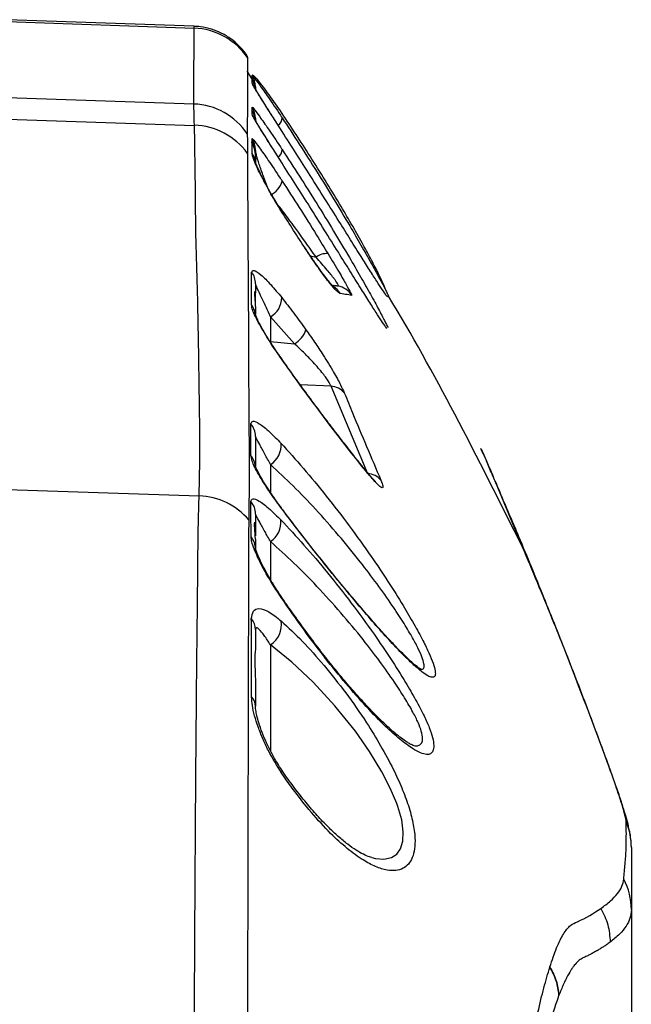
# Model space of a CAD drawing. Extents: x 0 to 8410, y 0 to 5940.
# Tile 210 of 212: x 7270 to 7361, y 4777 to 4923. Entities that reach past the tile are written whole.
import ezdxf

# ---------------------------------------------------------------- set-up
doc = ezdxf.new("R2010")
doc.units = 0
doc.header["$LTSCALE"] = 10
doc.layers.get('0').update_dxf_attribs({"linetype": 'CONTINUOUS'})

msp = doc.modelspace()

# ---------------------------------------------------------------- linework, layer by layer
at = {"color": 7, "linetype": 'CONTINUOUS'}
for p, q in [((7295.62, 4922.38), (7267.78, 4923.35)), ((7303.55, 4917.92), (7303.57, 4917.7)), ((7303.57, 4917.7), (7303.56, 4915.68)), ((7304.24, 4914.61), (7303.55, 4915.67)), ((7304.27, 4914.82), (7304.27, 4914.38)), ((7304.78, 4913.35), (7304.78, 4913.1)), ((7304.78, 4908.66), (7304.78, 4908.41)), ((7308.74, 4906.69), (7307.34, 4908.87)), ((7304.78, 4903.06), (7304.78, 4903.74)), ((7308.74, 4901.95), (7307.34, 4904.15)), ((7304.78, 4902.66), (7304.78, 4901.79)), ((7304.78, 4884.01), (7304.78, 4882.67)), ((7304.78, 4880.68), (7304.78, 4882.67)), ((7324.26, 4882.27), (7324.24, 4882.31)), ((7304.78, 4880.44), (7304.78, 4879.44)), ((7324.16, 4877.6), (7324.13, 4877.63)), ((7308.68, 4872.81), (7307.91, 4873.92)), ((7304.78, 4861.29), (7304.78, 4859.65)), ((7304.78, 4858.19), (7304.78, 4856.86)), ((7344.57, 4844.75), (7340.89, 4853.62)), ((7304.78, 4849.69), (7304.78, 4848.4)), ((7308.62, 4850.63), (7308.63, 4850.63)), ((7304.78, 4848.4), (7304.78, 4846.44)), ((7304.78, 4845.96), (7304.78, 4844.48)), ((7304.78, 4832.48), (7304.78, 4829.46)), ((7304.78, 4824.55), (7304.78, 4821.04)), ((7360.78, 4790.69), (7360.78, 4756.35))]:
    msp.add_line(p, q, dxfattribs=at)
at = {"color": 8, "linetype": 'CONTINUOUS'}
for p, q in [((7267.78, 4923.06), (7295.63, 4922.09)), ((7304.86, 4912.86), (7304.78, 4913.35)), ((7267.78, 4911.76), (7295.58, 4910.79)), ((7267.78, 4908.55), (7295.67, 4907.61)), ((7304.86, 4908.16), (7304.78, 4908.66)), ((7304.27, 4905.14), (7304.28, 4905.65)), ((7308.72, 4894.67), (7308.77, 4894.65)), ((7312.17, 4889.28), (7312.16, 4889.35)), ((7312.96, 4888.14), (7313.8, 4887.97)), ((7307, 4879.09), (7307, 4875.4)), ((7310.59, 4875.05), (7307, 4879.09)), ((7307, 4875.4), (7310.59, 4875.05)), ((7308.63, 4872.82), (7308.68, 4872.81)), ((7316.03, 4868.72), (7311.44, 4868.95)), ((7321.49, 4855.7), (7316.03, 4868.72)), ((7307, 4857.05), (7307, 4852.93)), ((7267.78, 4853.34), (7296.37, 4852.38)), ((7308.55, 4850.66), (7308.62, 4850.63)), ((7307, 4845.58), (7307, 4839.94)), ((7307, 4830.2), (7307, 4814.36)), ((7357.02, 4813.23), (7357.2, 4812.79))]:
    msp.add_line(p, q, dxfattribs=at)
at = {"color": 8, "linetype": 'CONTINUOUS', "flags": 128}
for points in [[(7295.58, 4910.79), (7295.6, 4915.7), (7295.61, 4918.9), (7295.63, 4922.09)], [(7303.56, 4915.68), (7303.56, 4914.49), (7303.56, 4911.28), (7303.55, 4906.35)], [(7304.27, 4913.92), (7304.27, 4914.24), (7304.27, 4914.63)], [(7304.27, 4909.22), (7304.27, 4909.54), (7304.27, 4910.32)], [(7321.19, 4856.14), (7321.08, 4856.32), (7321.04, 4856.37)], [(7340.89, 4853.62), (7341.14, 4853.09), (7341.17, 4853.02)], [(7308.6, 4837.24), (7308.69, 4837.26), (7308.7, 4837.25)], [(7322.12, 4798.52), (7322.65, 4798.36), (7323.91, 4798.26), (7325.03, 4798.49), (7325.81, 4799), (7326.4, 4799.81), (7326.74, 4800.92), (7326.8, 4802.35), (7326.56, 4804.1), (7325.99, 4806.12), (7325.84, 4806.53), (7324.86, 4808.85), (7323.61, 4811.28), (7321.76, 4814.31), (7319.65, 4817.32), (7316.61, 4821.11), (7313.35, 4824.65), (7310.19, 4827.63), (7307, 4830.2), (7307, 4830.2)]]:
    msp.add_lwpolyline(points, dxfattribs=at)
at = {"color": 8, "linetype": 'CONTINUOUS'}
for centre, radius, start, end in [((7295.28, 4912.1), 10, 34.0535, 88.0196), ((7301.78, 4913.35), 2.99, 0.0084, 33.864), ((7301.78, 4912.25), 3, 22.3042, 33.8375), ((7295.23, 4900.79), 10, 33.7587, 88.0061), ((7301.78, 4908.66), 2.99, 0.0056, 33.7535), ((7307.32, 4908.76), 1.41, 306.3953, 359.1275), ((7295.41, 4897.56), 10.06, 35.6866, 88.5126), ((7301.78, 4903.99), 2.99, 359.9971, 33.6301), ((7307.32, 4904.04), 1.42, 306.2064, 358.8516), ((7301.87, 4901.79), 2.9, 8.9834, 34.5563), ((7305.71, 4900.09), 3.13, 294.2715, 345.6154), ((7315.38, 4885.84), 2.66, 85.8184, 126.6482), ((7301.93, 4884.01), 2.85, 0.0919, 37.1021), ((7314.83, 4881.06), 2.97, 30.3842, 57.7271), ((7316.53, 4880.73), 3, 30.8844, 79.9828), ((7305.43, 4881.94), 3.25, 298.8717, 359.9153), ((7301.93, 4879.09), 2.85, 0.0997, 38.0752), ((7308.73, 4878.3), 3.74, 299.7302, 341.9808), ((7315.96, 4866.1), 2.62, 38.8927, 88.6129), ((7301.93, 4861.28), 2.84, 0.1273, 40.5453), ((7305.24, 4859.9), 3.35, 301.7515, 5.8299), ((7301.93, 4856.54), 2.84, 0.1335, 40.8313), ((7321.45, 4853.1), 2.6, 39.156, 89.0024), ((7296.04, 4842.23), 10.16, 40.408, 88.0899), ((7301.94, 4849.68), 2.84, 0.1347, 40.9418), ((7305.19, 4848.44), 3.38, 302.3531, 6.4594), ((7302.02, 4844.47), 2.76, 0.194, 40.6059), ((7302.41, 4832.46), 2.37, 0.5581, 42.49), ((7305.07, 4833.21), 3.58, 302.6076, 8.721), ((7302.75, 4821), 2.03, 1.0328, 44.9962), ((7308.34, 4811.33), 0.403, 323.0521, 27.4338), ((7350.81, 4800), 9.97, 0.0013, 22.3684), ((7350.82, 4790.69), 9.96, 0.0021, 27.5284)]:
    msp.add_arc(centre, radius, start, end, dxfattribs=at)
for points, knots in [([(7295.63, 4922.09), (7295.62, 4922.23), (7295.62, 4922.41), (7295.62, 4922.36), (7295.62, 4922.35)], [0, 0, 0, 0, 0.797682, 1, 1, 1, 1]), ([(7307.34, 4908.87), (7307.16, 4909.17), (7306.64, 4909.98), (7305.94, 4911.09), (7305.08, 4912.47), (7304.42, 4913.57), (7304.31, 4913.82), (7304.27, 4913.92)], [0, 0, 0, 0, 0.107715, 0.297939, 0.488047, 0.787699, 1, 1, 1, 1]), ([(7295.67, 4907.61), (7295.65, 4908.4), (7295.6, 4909.99), (7295.59, 4910.52), (7295.58, 4910.79)], [0, 0, 0, 0, 0.497242, 1, 1, 1, 1]), ([(7304.27, 4910.32), (7304.33, 4910.28), (7304.46, 4910.19), (7305.34, 4908.99), (7306.71, 4907.05), (7307.94, 4905.23), (7308.66, 4904.14), (7308.74, 4904.01)], [0, 0, 0, 0, 0.193513, 0.436848, 0.683813, 0.963427, 1, 1, 1, 1]), ([(7307.34, 4904.15), (7307.16, 4904.45), (7306.64, 4905.26), (7305.94, 4906.38), (7305.09, 4907.76), (7304.42, 4908.87), (7304.32, 4909.12), (7304.27, 4909.22)], [0, 0, 0, 0, 0.106949, 0.297316, 0.487596, 0.78718, 1, 1, 1, 1]), ([(7296.37, 4852.38), (7296.43, 4854.68), (7296.54, 4859.27), (7296.37, 4868.48), (7296.26, 4879.99), (7295.84, 4891.5), (7295.81, 4900.71), (7295.72, 4905.31), (7295.67, 4907.61)], [0, 0, 0, 0, 0.1249916, 0.2499867, 0.4999889, 0.7499939, 0.8749973, 1, 1, 1, 1]), ([(7303.55, 4906.35), (7303.55, 4906.11), (7303.56, 4905.61), (7303.57, 4904.16), (7303.58, 4903.43)], [0, 0, 0, 0, 0.497455, 1, 1, 1, 1]), ([(7304.28, 4905.65), (7304.33, 4905.61), (7304.46, 4905.51), (7305.34, 4904.32), (7306.69, 4902.39), (7307.92, 4900.56), (7308.65, 4899.45), (7308.74, 4899.31)], [0, 0, 0, 0, 0.191861, 0.433558, 0.679021, 0.957968, 1, 1, 1, 1]), ([(7304.26, 4903.44), (7304.27, 4903.8), (7304.27, 4904.4), (7304.27, 4904.76), (7304.27, 4904.91)], [0, 0, 0, 0, 0.60773, 1, 1, 1, 1]), ([(7306.55, 4898.42), (7306.35, 4898.95), (7305.88, 4900.19), (7305.3, 4901.83), (7304.87, 4903.24), (7304.8, 4903.76), (7304.78, 4903.99)], [0, 0, 0, 0, 0.209492, 0.494079, 0.777669, 1, 1, 1, 1]), ([(7303.58, 4903.43), (7303.59, 4901.71), (7303.6, 4893.16), (7303.73, 4879.99), (7303.75, 4865.95), (7303.85, 4856.27), (7303.8, 4851.3), (7303.77, 4848.81)], [0, 0, 0, 0, 0.093685, 0.468418, 0.734206, 0.867104, 1, 1, 1, 1]), ([(7308.72, 4894.67), (7308.05, 4895.78), (7307.02, 4897.45), (7305.92, 4899.49), (7305.1, 4901.1), (7304.61, 4902.23), (7304.32, 4903.05), (7304.29, 4903.29), (7304.26, 4903.44)], [0, 0, 0, 0, 0.292087, 0.438559, 0.584969, 0.800355, 0.871411, 1, 1, 1, 1]), ([(7313.8, 4887.97), (7313.24, 4888.76), (7311.86, 4890.72), (7309.9, 4893.43), (7308.51, 4895.24), (7307.97, 4895.95)], [0, 0, 0, 0, 0.295821, 0.724542, 1, 1, 1, 1]), ([(7312.17, 4889.28), (7311.6, 4890.17), (7310.44, 4891.95), (7309.3, 4893.76), (7308.72, 4894.67)], [0, 0, 0, 0, 0.496992, 1, 1, 1, 1]), ([(7317.39, 4882.56), (7317.22, 4882.65), (7316.9, 4882.84), (7315.81, 4884.09), (7314.56, 4885.77), (7313.28, 4887.61), (7312.54, 4888.73), (7312.17, 4889.28)], [0, 0, 0, 0, 0.201524, 0.401041, 0.661786, 0.830796, 1, 1, 1, 1]), ([(7317.05, 4883.68), (7317.09, 4883.69), (7317.14, 4883.71), (7317.02, 4884), (7316.79, 4884.35), (7316.27, 4885.06), (7315.37, 4886.18), (7314.37, 4887.31), (7313.8, 4887.97)], [0, 0, 0, 0, 0.155572, 0.213245, 0.393892, 0.437078, 0.673704, 1, 1, 1, 1]), ([(7315.58, 4888.48), (7316.15, 4887.53), (7317.17, 4885.84), (7318.34, 4883.8), (7319.05, 4882.48), (7319.08, 4882.34), (7319.1, 4882.27)], [0, 0, 0, 0, 0.302111, 0.537749, 0.774456, 1, 1, 1, 1]), ([(7304.2, 4885.72), (7304.28, 4885.87), (7304.44, 4886.19), (7305.52, 4885.45), (7306.97, 4884.02), (7308.14, 4882.6), (7308.68, 4881.93)], [0, 0, 0, 0, 0.236773, 0.499914, 0.765337, 1, 1, 1, 1]), ([(7304.17, 4880.84), (7304.17, 4881.34), (7304.18, 4882.97), (7304.19, 4884.59), (7304.2, 4885.72)], [0, 0, 0, 0, 0.303931, 1, 1, 1, 1]), ([(7307, 4879.09), (7306.73, 4879.68), (7306.14, 4880.96), (7305.42, 4882.49), (7304.89, 4883.62), (7304.81, 4883.88), (7304.78, 4884.01)], [0, 0, 0, 0, 0.228943, 0.49175, 0.757846, 1, 1, 1, 1]), ([(7308.68, 4881.93), (7309.27, 4881.17), (7310.47, 4879.65), (7311.68, 4877.98), (7312.29, 4877.14)], [0, 0, 0, 0, 0.497148, 1, 1, 1, 1]), ([(7319.1, 4882.27), (7319.03, 4882.28), (7318.84, 4882.31), (7318.55, 4882.36), (7317.78, 4882.49), (7317.39, 4882.56)], [0, 0, 0, 0, 0.243199, 0.621071, 1, 1, 1, 1]), ([(7308.63, 4872.82), (7308.06, 4873.65), (7306.8, 4875.48), (7305.52, 4877.61), (7304.74, 4879.13), (7304.28, 4880.17), (7304.21, 4880.6), (7304.17, 4880.84)], [0, 0, 0, 0, 0.240803, 0.532466, 0.676526, 0.820483, 1, 1, 1, 1]), ([(7312.29, 4877.14), (7312.72, 4876.53), (7313.59, 4875.31), (7315, 4873.17), (7316.37, 4870.95), (7317.46, 4868.97), (7317.84, 4868.12), (7318.01, 4867.75)], [0, 0, 0, 0, 0.188983, 0.377672, 0.628681, 0.836641, 1, 1, 1, 1]), ([(7316.03, 4868.72), (7315.9, 4868.98), (7315.62, 4869.56), (7314.6, 4870.93), (7313.29, 4872.4), (7311.9, 4873.83), (7311.03, 4874.64), (7310.59, 4875.05)], [0, 0, 0, 0, 0.146862, 0.342299, 0.595035, 0.794951, 1, 1, 1, 1]), ([(7321.19, 4856.14), (7320.38, 4857.14), (7318.74, 4859.19), (7316.05, 4862.69), (7313.22, 4866.45), (7310.72, 4869.87), (7309.2, 4872.02), (7308.63, 4872.82)], [0, 0, 0, 0, 0.208295, 0.422083, 0.640911, 0.86483, 1, 1, 1, 1]), ([(7318.01, 4867.75), (7318.41, 4866.75), (7320.18, 4862.42), (7322.03, 4858.08), (7323.46, 4854.74)], [0, 0, 0, 0, 0.2301418, 1, 1, 1, 1]), ([(7304.08, 4858.4), (7304.09, 4858.91), (7304.09, 4860.5), (7304.09, 4862.07), (7304.09, 4863.13)], [0, 0, 0, 0, 0.324295, 1, 1, 1, 1]), ([(7304.09, 4863.13), (7304.16, 4863.31), (7304.3, 4863.68), (7305.31, 4863.23), (7306.76, 4862.11), (7308, 4860.82), (7308.57, 4860.24)], [0, 0, 0, 0, 0.23857, 0.487221, 0.76693, 1, 1, 1, 1]), ([(7307, 4857.05), (7306.72, 4857.59), (7306.09, 4858.77), (7305.37, 4860.07), (7304.87, 4861), (7304.81, 4861.19), (7304.78, 4861.29)], [0, 0, 0, 0, 0.224073, 0.499168, 0.75125, 1, 1, 1, 1]), ([(7308.57, 4860.24), (7309.68, 4859.02), (7311.9, 4856.58), (7315.34, 4852.39), (7318.76, 4847.95), (7321.85, 4843.64), (7324.54, 4839.64), (7326.67, 4836.26), (7328.41, 4833.29), (7329.71, 4830.9), (7330.66, 4828.93), (7331.29, 4827.38), (7331.6, 4826.23), (7331.58, 4825.53), (7331.25, 4825.29), (7330.66, 4825.44), (7329.81, 4825.97), (7328.69, 4826.88), (7327.31, 4828.17), (7325.59, 4829.93), (7323.58, 4832.11), (7321.16, 4834.88), (7318.44, 4838.1), (7315.3, 4841.94), (7311.96, 4846.16), (7309.69, 4849.16), (7308.55, 4850.66)], [0, 0, 0, 0, 0.056885, 0.113788, 0.171151, 0.228481, 0.274414, 0.320304, 0.357451, 0.394563, 0.426097, 0.457612, 0.489266, 0.520913, 0.550036, 0.57917, 0.60892, 0.638686, 0.672496, 0.706324, 0.746686, 0.787071, 0.836106, 0.88516, 0.942589, 1, 1, 1, 1]), ([(7308.55, 4850.66), (7307.97, 4851.47), (7306.68, 4853.23), (7305.15, 4855.68), (7304.23, 4857.51), (7304.13, 4858.15), (7304.08, 4858.4)], [0, 0, 0, 0, 0.240274, 0.526096, 0.813803, 1, 1, 1, 1]), ([(7329.23, 4826.63), (7329.34, 4826.6), (7329.65, 4826.5), (7329.9, 4826.72), (7329.93, 4827.32), (7329.62, 4828.35), (7328.99, 4829.74), (7328.04, 4831.5), (7326.75, 4833.65), (7325.02, 4836.28), (7322.89, 4839.29), (7320.23, 4842.8), (7317.15, 4846.58), (7313.78, 4850.39), (7310.34, 4853.97), (7308.12, 4856.02), (7307, 4857.05)], [0, 0, 0, 0, 0.025839, 0.07716, 0.130964, 0.186877, 0.241028, 0.296908, 0.361493, 0.428002, 0.508773, 0.591815, 0.693106, 0.797348, 0.897423, 1, 1, 1, 1]), ([(7323.46, 4854.74), (7323.59, 4854.41), (7323.85, 4853.75), (7323.72, 4853.49), (7323.18, 4853.87), (7322.32, 4854.77), (7321.57, 4855.67), (7321.19, 4856.14)], [0, 0, 0, 0, 0.201874, 0.40508, 0.594349, 0.788711, 1, 1, 1, 1]), ([(7295.55, 4733.04), (7295.56, 4736.6), (7295.57, 4743.71), (7295.6, 4754.64), (7295.64, 4765.79), (7295.68, 4777.03), (7295.74, 4787.81), (7295.8, 4798.03), (7295.86, 4807.62), (7295.93, 4816.54), (7296, 4824.72), (7296.08, 4832.09), (7296.15, 4838.59), (7296.2, 4844.17), (7296.26, 4848.9), (7296.34, 4851.22), (7296.37, 4852.38)], [0, 0, 0, 0, 0.063904, 0.127809, 0.200382, 0.273216, 0.346048, 0.418622, 0.491162, 0.563962, 0.636761, 0.709302, 0.781848, 0.854653, 0.927456, 1, 1, 1, 1]), ([(7304.08, 4851.54), (7304.15, 4851.73), (7304.29, 4852.11), (7305.3, 4851.7), (7306.75, 4850.61), (7307.99, 4849.37), (7308.55, 4848.82)], [0, 0, 0, 0, 0.240244, 0.490831, 0.772234, 1, 1, 1, 1]), ([(7304.11, 4846.26), (7304.11, 4846.86), (7304.1, 4848.77), (7304.09, 4850.41), (7304.08, 4851.54)], [0, 0, 0, 0, 0.317258, 1, 1, 1, 1]), ([(7307, 4845.58), (7306.72, 4846.09), (7306.09, 4847.24), (7305.37, 4848.51), (7304.87, 4849.42), (7304.81, 4849.6), (7304.78, 4849.69)], [0, 0, 0, 0, 0.218696, 0.495355, 0.74946, 1, 1, 1, 1]), ([(7303.77, 4848.81), (7303.75, 4847.66), (7303.72, 4845.35), (7303.71, 4840.68), (7303.71, 4835.18), (7303.7, 4828.79), (7303.67, 4821.56), (7303.66, 4813.56), (7303.64, 4804.84), (7303.62, 4795.49), (7303.6, 4785.53), (7303.58, 4775.05), (7303.57, 4764.14), (7303.56, 4753.79), (7303.55, 4744.17), (7303.54, 4737.21), (7303.54, 4733.15), (7303.54, 4732.05)], [0, 0, 0, 0, 0.0725452, 0.1453477, 0.2181471, 0.290688, 0.3631246, 0.4358187, 0.5085128, 0.580951, 0.6532842, 0.7258729, 0.7984629, 0.8707988, 0.9252622, 0.9797255, 1, 1, 1, 1]), ([(7308.55, 4848.82), (7309.69, 4847.6), (7311.98, 4845.16), (7315.54, 4840.94), (7319.06, 4836.46), (7322.22, 4832.13), (7324.92, 4828.14), (7327, 4824.84), (7328.68, 4821.97), (7329.87, 4819.7), (7330.71, 4817.82), (7331.21, 4816.32), (7331.39, 4815.15), (7331.26, 4814.34), (7330.88, 4813.91), (7330.27, 4813.81), (7329.38, 4814.06), (7328.06, 4814.78), (7326.33, 4816.06), (7324, 4818.13), (7321.29, 4820.91), (7318.25, 4824.37), (7315.13, 4828.24), (7311.86, 4832.55), (7309.73, 4835.62), (7308.6, 4837.24)], [0, 0, 0, 0, 0.059066, 0.118152, 0.177825, 0.237458, 0.283632, 0.329761, 0.365475, 0.401143, 0.430226, 0.45929, 0.488389, 0.517493, 0.544816, 0.572152, 0.603532, 0.634938, 0.678241, 0.721591, 0.775586, 0.829622, 0.884179, 0.938736, 1, 1, 1, 1]), ([(7308.6, 4837.24), (7307.9, 4838.31), (7306.51, 4840.44), (7305.24, 4842.89), (7304.54, 4844.52), (7304.19, 4845.56), (7304.14, 4846.03), (7304.11, 4846.26)], [0, 0, 0, 0, 0.2847668, 0.5707437, 0.7146536, 0.8584639, 1, 1, 1, 1]), ([(7328.19, 4815.27), (7328.32, 4815.23), (7328.73, 4815.09), (7329.18, 4815.19), (7329.59, 4815.53), (7329.72, 4816.23), (7329.54, 4817.26), (7329.04, 4818.59), (7328.21, 4820.26), (7327.02, 4822.29), (7325.37, 4824.83), (7323.29, 4827.76), (7320.62, 4831.26), (7317.47, 4835.05), (7313.99, 4838.9), (7310.45, 4842.5), (7308.16, 4844.54), (7307, 4845.58)], [0, 0, 0, 0, 0.022145, 0.06761, 0.114156, 0.161578, 0.210726, 0.258385, 0.307593, 0.367493, 0.429117, 0.507736, 0.588544, 0.690665, 0.79582, 0.896655, 1, 1, 1, 1]), ([(7357.02, 4813.23), (7355.69, 4816.79), (7353.03, 4823.92), (7348.88, 4834.51), (7346.05, 4841.24), (7344.57, 4844.75)], [0, 0, 0, 0, 0.323324, 0.64672, 1, 1, 1, 1]), ([(7304.15, 4834.06), (7304.22, 4834.5), (7304.35, 4835.37), (7305.28, 4835.71), (7306.67, 4835.31), (7307.97, 4834.27), (7308.61, 4833.75)], [0, 0, 0, 0, 0.2343319, 0.4621155, 0.7340914, 1, 1, 1, 1]), ([(7304.18, 4822.43), (7304.18, 4823.67), (7304.17, 4826.39), (7304.16, 4830.3), (7304.16, 4832.81), (7304.15, 4834.06)], [0, 0, 0, 0, 0.293459, 0.646258, 1, 1, 1, 1]), ([(7308.61, 4833.75), (7309.65, 4832.78), (7311.74, 4830.83), (7315, 4827.17), (7318.24, 4823.09), (7321.09, 4819.02), (7323.46, 4815.17), (7325.22, 4811.9), (7326.6, 4808.89), (7327.61, 4806.19), (7328.29, 4803.65), (7328.59, 4801.48), (7328.52, 4799.75), (7328.18, 4798.44), (7327.59, 4797.47), (7326.76, 4796.82), (7325.69, 4796.51), (7324.32, 4796.57), (7322.69, 4797.08), (7320.69, 4798.14), (7318.44, 4799.78), (7315.85, 4802.14), (7313.1, 4805.14), (7310.65, 4808.24), (7309.19, 4810.33), (7308.67, 4811.09)], [0, 0, 0, 0, 0.061185, 0.12239, 0.184259, 0.246076, 0.291414, 0.336701, 0.372419, 0.4081, 0.444187, 0.48025, 0.511052, 0.541861, 0.572101, 0.602357, 0.636639, 0.670943, 0.71221, 0.753499, 0.803282, 0.853082, 0.910202, 0.967317, 1, 1, 1, 1]), ([(7307, 4830.2), (7306.68, 4830.7), (7306.02, 4831.72), (7305.33, 4832.51), (7304.87, 4832.83), (7304.81, 4832.6), (7304.78, 4832.48)], [0, 0, 0, 0, 0.258045, 0.527673, 0.758703, 1, 1, 1, 1]), ([(7308.67, 4811.09), (7307.98, 4812.19), (7306.94, 4813.84), (7305.84, 4816.21), (7305.14, 4817.97), (7304.62, 4819.64), (7304.26, 4821.18), (7304.21, 4822.02), (7304.18, 4822.43)], [0, 0, 0, 0, 0.288894, 0.434293, 0.579655, 0.722447, 0.865087, 1, 1, 1, 1]), ([(7360.03, 4803.79), (7359.99, 4804.07), (7359.91, 4804.64), (7359.31, 4806.67), (7358.39, 4809.46), (7357.48, 4811.97), (7357.02, 4813.23)], [0, 0, 0, 0, 0.243889, 0.490361, 0.744138, 1, 1, 1, 1]), ([(7359.65, 4795.29), (7359.68, 4795.67), (7359.76, 4796.81), (7359.97, 4798.62), (7360.05, 4801.08), (7360.03, 4802.84), (7360.03, 4803.79)], [0, 0, 0, 0, 0.136277, 0.408829, 0.681382, 1, 1, 1, 1]), ([(7356.24, 4790.92), (7356.75, 4791.29), (7357.75, 4792.03), (7358.77, 4793.12), (7359.46, 4794.21), (7359.58, 4794.93), (7359.65, 4795.29)], [0, 0, 0, 0, 0.2497409, 0.4995846, 0.7497407, 1, 1, 1, 1]), ([(7348.65, 4782.19), (7348.98, 4783.19), (7349.65, 4785.2), (7350.68, 4787.24), (7351.7, 4788.51), (7353.82, 4789.32), (7355.17, 4790.21), (7356.24, 4790.92)], [0, 0, 0, 0, 0.119576, 0.240387, 0.36504, 0.490753, 1, 1, 1, 1]), ([(7356.24, 4790.92), (7356.24, 4790.92), (7356.24, 4790.92), (7356.24, 4790.92), (7356.24, 4790.92)], [0, 0, 0, 0, 0.485112, 1, 1, 1, 1]), ([(7356.24, 4790.92), (7356.64, 4790.12), (7357.43, 4788.54), (7357.56, 4786.77), (7357.63, 4785.89)], [0, 0, 0, 0, 0.501738, 1, 1, 1, 1]), ([(7356.24, 4790.92), (7356.64, 4790.12), (7357.43, 4788.54), (7357.56, 4786.77), (7357.63, 4785.89)], [0, 0, 0, 0, 0.501774, 1, 1, 1, 1]), ([(7360.78, 4790.69), (7360.74, 4790.28), (7360.66, 4789.47), (7360.05, 4788.27), (7359.09, 4787.07), (7358.11, 4786.29), (7357.63, 4785.89)], [0, 0, 0, 0, 0.249727, 0.499564, 0.749726, 1, 1, 1, 1]), ([(7357.63, 4785.89), (7357.44, 4785.76), (7357.19, 4785.58), (7356.79, 4785.3), (7356.5, 4785.12), (7356.19, 4784.93), (7355.96, 4784.78), (7355.78, 4784.68), (7355.68, 4784.62), (7355.65, 4784.61), (7355.64, 4784.61), (7355.64, 4784.6), (7355.62, 4784.59), (7355.55, 4784.56), (7355.41, 4784.48), (7355.12, 4784.32), (7354.77, 4784.12), (7354.41, 4783.93), (7354.05, 4783.75), (7353.67, 4783.58), (7353.29, 4783.38), (7352.89, 4783.14), (7352.49, 4782.73), (7352.08, 4782.18), (7351.66, 4781.55), (7351.23, 4780.79), (7350.81, 4779.92), (7350.48, 4779.19), (7350.21, 4778.53), (7350.05, 4778.11), (7349.99, 4777.97)], [0, 0, 0, 0, 0.099332, 0.134503, 0.204844, 0.240016, 0.275186, 0.310356, 0.31915, 0.321348, 0.321897, 0.322034, 0.323133, 0.331925, 0.349512, 0.384682, 0.455024, 0.490195, 0.525366, 0.595708, 0.630878, 0.666054, 0.736426, 0.77159, 0.80675, 0.877072, 0.912215, 0.947351, 0.98248, 1, 1, 1, 1]), ([(7359.65, 4627.42), (7359.55, 4627.89), (7359.35, 4628.83), (7358.22, 4630.25), (7356.47, 4631.7), (7354.56, 4632.85), (7352.87, 4633.75), (7351.71, 4634.15), (7350.54, 4635.64), (7349.46, 4638.01), (7348.51, 4640.87), (7347.67, 4643.85), (7346.83, 4647.36), (7346.01, 4651.3), (7345.21, 4655.69), (7344.46, 4660.44), (7343.74, 4665.6), (7343.09, 4671.09), (7342.42, 4677.83), (7341.78, 4685.92), (7341.31, 4694.88), (7341.05, 4703.48), (7340.96, 4712.16), (7341.08, 4720.83), (7341.38, 4729.34), (7341.84, 4737.62), (7342.48, 4745.58), (7343.25, 4753.09), (7344.14, 4760.14), (7345.07, 4766.25), (7346.02, 4771.45), (7346.87, 4775.53), (7347.75, 4779.19), (7348.35, 4781.18), (7348.64, 4782.18)], [0, 0, 0, 0, 0.076816, 0.153687, 0.230722, 0.307811, 0.336855, 0.365901, 0.395157, 0.424877, 0.445165, 0.465669, 0.486176, 0.507103, 0.527393, 0.547899, 0.568404, 0.589338, 0.609568, 0.640443, 0.671317, 0.696356, 0.721675, 0.752498, 0.777379, 0.802533, 0.833135, 0.858122, 0.883379, 0.914133, 0.935183, 0.956561, 0.978108, 1, 1, 1, 1]), ([(7348.64, 4782.18), (7348.64, 4782.18), (7348.64, 4782.18), (7348.65, 4782.19), (7348.65, 4782.19)], [0, 0, 0, 0, 0.503414, 1, 1, 1, 1]), ([(7349.99, 4777.97), (7349.9, 4778.7), (7349.72, 4780.16), (7349, 4781.51), (7348.64, 4782.18)], [0, 0, 0, 0, 0.498306, 1, 1, 1, 1]), ([(7348.65, 4782.19), (7349, 4781.51), (7349.72, 4780.17), (7349.9, 4778.7), (7349.99, 4777.97)], [0, 0, 0, 0, 0.501703, 1, 1, 1, 1]), ([(7349.99, 4777.97), (7349.75, 4777.3), (7349.27, 4775.97), (7348.49, 4773.42), (7347.68, 4770.37), (7346.84, 4766.71), (7346.02, 4762.63), (7345.25, 4758.21), (7344.54, 4753.49), (7343.9, 4748.52), (7343.33, 4743.26), (7342.8, 4737.34), (7342.34, 4730.73), (7341.98, 4722.94), (7341.81, 4715.44), (7341.81, 4708.39), (7341.92, 4702.38), (7342.13, 4696.36), (7342.44, 4690.45), (7342.86, 4684.69), (7343.36, 4679.13), (7343.95, 4673.75), (7344.73, 4667.81), (7345.73, 4661.54), (7346.83, 4655.98), (7347.98, 4651.1), (7349.17, 4646.94), (7350.36, 4643.69), (7351.47, 4641.42), (7352.49, 4639.82), (7353.91, 4638.95), (7356.14, 4637.96), (7358.59, 4636.15), (7360.43, 4634.14), (7360.66, 4632.73), (7360.78, 4632.02)], [0, 0, 0, 0, 0.016273, 0.032621, 0.051961, 0.071432, 0.091104, 0.111053, 0.130128, 0.149334, 0.168675, 0.188155, 0.21186, 0.23583, 0.265018, 0.284228, 0.303582, 0.323079, 0.342924, 0.362355, 0.381931, 0.401725, 0.421817, 0.451233, 0.481127, 0.501387, 0.530884, 0.560843, 0.581141, 0.606806, 0.632764, 0.68507, 0.789748, 0.894805, 1, 1, 1, 1])]:
    msp.add_open_spline(points, degree=3, knots=knots, dxfattribs=at)
at = {"color": 7, "linetype": 'CONTINUOUS'}
for points, knots in [([(7303.55, 4917.92), (7303.46, 4918.07), (7303.11, 4918.62), (7302.3, 4919.51), (7301.13, 4920.52), (7299.75, 4921.36), (7298.22, 4921.97), (7296.82, 4922.32), (7295.94, 4922.34), (7295.62, 4922.34)], [0, 0, 0, 0, 0.058973, 0.215759, 0.380088, 0.549958, 0.723405, 0.898932, 1, 1, 1, 1]), ([(7304.34, 4914.37), (7304.32, 4914.39), (7304.2, 4914.53), (7304.51, 4914.15), (7304.61, 4913.51), (7304.62, 4913.4)], [0, 0, 0, 0, 0.150508, 0.853869, 1, 1, 1, 1]), ([(7308.74, 4909.38), (7308.06, 4910.36), (7307.04, 4911.84), (7305.93, 4913.34), (7305.23, 4914.23), (7304.7, 4914.83), (7304.34, 4915.14), (7304.29, 4915.06), (7304.27, 4915.02)], [0, 0, 0, 0, 0.295963, 0.444355, 0.592674, 0.733921, 0.874936, 1, 1, 1, 1]), ([(7304.27, 4915.02), (7304.33, 4914.98), (7304.46, 4914.88), (7305.34, 4913.69), (7306.71, 4911.76), (7307.94, 4909.94), (7308.66, 4908.86), (7308.74, 4908.74)], [0, 0, 0, 0, 0.193998, 0.43764, 0.684894, 0.964665, 1, 1, 1, 1]), ([(7304.27, 4914.63), (7304.27, 4914.63), (7304.27, 4914.76), (7304.27, 4914.89), (7304.27, 4915.02)], [0, 0, 0, 0, 0.008743, 1, 1, 1, 1]), ([(7307.34, 4908.87), (7307.24, 4909.04), (7306.82, 4909.7), (7306.17, 4910.72), (7305.49, 4911.82), (7304.98, 4912.64), (7304.68, 4913.15), (7304.54, 4913.41), (7304.53, 4913.42), (7304.53, 4913.43)], [0, 0, 0, 0, 0.074663, 0.286826, 0.495386, 0.67514, 0.832998, 0.944511, 1, 1, 1, 1]), ([(7304.35, 4909.67), (7304.33, 4909.69), (7304.21, 4909.83), (7304.52, 4909.44), (7304.61, 4908.81), (7304.63, 4908.7)], [0, 0, 0, 0, 0.155516, 0.85621, 1, 1, 1, 1]), ([(7307.34, 4904.15), (7307.24, 4904.32), (7306.82, 4904.98), (7306.18, 4906), (7305.49, 4907.1), (7304.99, 4907.93), (7304.69, 4908.44), (7304.54, 4908.71), (7304.53, 4908.73), (7304.53, 4908.73)], [0, 0, 0, 0, 0.073248, 0.28525, 0.493668, 0.673361, 0.831379, 0.943458, 1, 1, 1, 1]), ([(7324.43, 4882.5), (7324.41, 4882.56), (7324.28, 4882.96), (7323.8, 4884.04), (7322.99, 4885.73), (7321.93, 4887.78), (7320.62, 4890.19), (7319.07, 4892.92), (7317.21, 4896.06), (7315.15, 4899.46), (7312.96, 4902.94), (7310.8, 4906.29), (7309.43, 4908.35), (7308.74, 4909.38)], [0, 0, 0, 0, 0.013493, 0.092786, 0.172118, 0.258788, 0.345502, 0.445856, 0.546256, 0.663883, 0.781546, 0.890777, 1, 1, 1, 1]), ([(7308.74, 4908.74), (7309.59, 4907.44), (7311.32, 4904.8), (7313.93, 4900.69), (7316.47, 4896.57), (7318.67, 4892.89), (7320.53, 4889.7), (7322, 4887.09), (7323.25, 4884.82), (7324.09, 4883.22), (7324.52, 4882.35), (7324.58, 4882.19), (7324.58, 4882.18)], [0, 0, 0, 0, 0.1253414, 0.2542782, 0.3793853, 0.5085697, 0.6067395, 0.7075751, 0.8056654, 0.9075156, 0.9926138, 1, 1, 1, 1]), ([(7324.43, 4882.03), (7324.38, 4882.09), (7324.21, 4882.3), (7323.67, 4883.1), (7322.85, 4884.36), (7321.79, 4886.03), (7320.49, 4888.1), (7318.95, 4890.55), (7317.15, 4893.43), (7315.12, 4896.65), (7312.98, 4900.04), (7310.83, 4903.43), (7309.44, 4905.59), (7308.74, 4906.69)], [0, 0, 0, 0, 0.040283, 0.119175, 0.200078, 0.285065, 0.372007, 0.468063, 0.566238, 0.676578, 0.789445, 0.89376, 1, 1, 1, 1]), ([(7304.27, 4904.91), (7304.25, 4904.99), (7304.2, 4905.13), (7304.24, 4905.13), (7304.25, 4905.13)], [0, 0, 0, 0, 0.552252, 1, 1, 1, 1]), ([(7304.78, 4903.74), (7304.7, 4904.16), (7304.56, 4904.89), (7304.36, 4905.07), (7304.27, 4905.14)], [0, 0, 0, 0, 0.574734, 1, 1, 1, 1]), ([(7304.27, 4904.91), (7304.41, 4904.62), (7304.63, 4904.13), (7304.73, 4903.08), (7304.78, 4902.66)], [0, 0, 0, 0, 0.59184, 1, 1, 1, 1]), ([(7308.74, 4904.01), (7309.6, 4902.69), (7311.32, 4900.06), (7313.92, 4895.94), (7316.43, 4891.84), (7318.63, 4888.16), (7320.46, 4885), (7321.94, 4882.38), (7323.16, 4880.13), (7324, 4878.52), (7324.42, 4877.67), (7324.48, 4877.51), (7324.48, 4877.5)], [0, 0, 0, 0, 0.126996, 0.253989, 0.381022, 0.507961, 0.607549, 0.707062, 0.807126, 0.907095, 0.993828, 1, 1, 1, 1]), ([(7307.83, 4896.18), (7307.59, 4896.59), (7307.05, 4897.5), (7306.31, 4898.84), (7305.65, 4900.12), (7305.17, 4901.13), (7304.88, 4901.8), (7304.75, 4902.18), (7304.74, 4902.23), (7304.73, 4902.25)], [0, 0, 0, 0, 0.148287, 0.3334965, 0.5166105, 0.6927313, 0.8289455, 0.9318603, 1, 1, 1, 1]), ([(7324.33, 4877.35), (7324.27, 4877.42), (7324.11, 4877.63), (7323.57, 4878.43), (7322.74, 4879.7), (7321.69, 4881.37), (7320.38, 4883.46), (7318.85, 4885.9), (7317.05, 4888.8), (7315.04, 4892.01), (7312.91, 4895.4), (7310.79, 4898.74), (7309.42, 4900.88), (7308.74, 4901.95)], [0, 0, 0, 0, 0.040214, 0.120409, 0.200644, 0.286898, 0.373193, 0.47056, 0.567978, 0.679761, 0.791583, 0.895795, 1, 1, 1, 1]), ([(7308.74, 4899.31), (7309.59, 4898.01), (7311.3, 4895.38), (7313.61, 4891.7), (7315.01, 4889.41), (7315.58, 4888.48)], [0, 0, 0, 0, 0.367931, 0.74644, 1, 1, 1, 1]), ([(7308.77, 4894.65), (7308.51, 4895.06), (7308.19, 4895.58), (7307.9, 4896.08), (7307.83, 4896.18)], [0, 0, 0, 0, 0.788474, 1, 1, 1, 1]), ([(7316.42, 4883.53), (7316.42, 4883.53), (7316.39, 4883.55), (7316.17, 4883.79), (7315.79, 4884.23), (7315.24, 4884.92), (7314.54, 4885.86), (7313.71, 4887.04), (7312.9, 4888.23), (7312.37, 4889.04), (7312.16, 4889.35)], [0, 0, 0, 0, 0.061269, 0.152673, 0.258346, 0.389358, 0.536844, 0.701506, 0.882182, 1, 1, 1, 1]), ([(7316.13, 4883.84), (7316.29, 4883.81), (7316.89, 4883.71), (7316.98, 4883.69), (7317.05, 4883.68)], [0, 0, 0, 0, 0.265639, 1, 1, 1, 1]), ([(7304.69, 4882.75), (7304.67, 4882.78), (7304.6, 4882.89), (7304.63, 4882.13), (7304.73, 4880.96), (7304.78, 4880.44)], [0, 0, 0, 0, 0.146382, 0.623851, 1, 1, 1, 1]), ([(7344.57, 4844.75), (7341.24, 4851.38), (7334.91, 4864.01), (7328.06, 4876.46), (7324.55, 4882.25), (7324.53, 4882.3)], [0, 0, 0, 0, 0.5225758, 0.996405, 1, 1, 1, 1]), ([(7307.91, 4873.92), (7307.91, 4873.92), (7307.58, 4874.41), (7306.97, 4875.33), (7306.16, 4876.65), (7305.53, 4877.76), (7305.09, 4878.61), (7304.85, 4879.15), (7304.75, 4879.45), (7304.75, 4879.44), (7304.75, 4879.44)], [0, 0, 0, 0, 0.000278, 0.188915, 0.374451, 0.557747, 0.713217, 0.845571, 0.950162, 1, 1, 1, 1]), ([(7314.74, 4864.48), (7314.45, 4864.86), (7313.55, 4866.06), (7312.02, 4868.14), (7310.28, 4870.54), (7309.18, 4872.1), (7308.68, 4872.81)], [0, 0, 0, 0, 0.143904, 0.446018, 0.750196, 1, 1, 1, 1]), ([(7321.04, 4856.37), (7320.87, 4856.59), (7320.23, 4857.37), (7319.01, 4858.92), (7317.39, 4861), (7315.95, 4862.87), (7315.05, 4864.07), (7314.74, 4864.48)], [0, 0, 0, 0, 0.091211, 0.337659, 0.594933, 0.859999, 1, 1, 1, 1]), ([(7304.78, 4859.65), (7304.76, 4859.59), (7304.74, 4859.48), (7304.76, 4858.6), (7304.78, 4858.19)], [0, 0, 0, 0, 0.527727, 1, 1, 1, 1]), ([(7341.18, 4853.01), (7341.02, 4853.37), (7340.56, 4854.44), (7339.89, 4856.05), (7339.2, 4857.64), (7338.71, 4858.72), (7338.43, 4859.27), (7338.33, 4859.45)], [0, 0, 0, 0, 0.139324, 0.413169, 0.734037, 0.915411, 1, 1, 1, 1]), ([(7340.89, 4853.62), (7340.56, 4854.39), (7339.89, 4855.95), (7339.1, 4857.85), (7338.59, 4859.08), (7338.4, 4859.39), (7338.36, 4859.46)], [0, 0, 0, 0, 0.3029435, 0.6058344, 0.9153218, 1, 1, 1, 1]), ([(7308.63, 4850.63), (7308.38, 4850.96), (7307.79, 4851.76), (7306.95, 4852.97), (7306.14, 4854.22), (7305.49, 4855.31), (7305.05, 4856.14), (7304.82, 4856.65), (7304.74, 4856.89), (7304.75, 4856.86), (7304.75, 4856.86)], [0, 0, 0, 0, 0.118185, 0.281285, 0.442762, 0.603364, 0.755928, 0.872594, 0.968316, 1, 1, 1, 1]), ([(7322.7, 4854.49), (7322.7, 4854.49), (7322.72, 4854.47), (7322.62, 4854.56), (7322.37, 4854.81), (7321.93, 4855.3), (7321.47, 4855.83), (7321.14, 4856.25), (7321.04, 4856.37)], [0, 0, 0, 0, 0.013641, 0.155789, 0.347204, 0.584368, 0.875497, 1, 1, 1, 1]), ([(7357.21, 4812.74), (7356.36, 4815.04), (7354.4, 4820.36), (7351.25, 4828.52), (7347.7, 4837.41), (7344.33, 4845.64), (7342.12, 4850.79), (7341.16, 4853.02)], [0, 0, 0, 0, 0.160071, 0.371005, 0.591378, 0.82288, 1, 1, 1, 1]), ([(7311.82, 4846.4), (7311.17, 4847.24), (7310.08, 4848.65), (7309.03, 4850.06), (7308.61, 4850.62)], [0, 0, 0, 0, 0.598322, 1, 1, 1, 1]), ([(7304.78, 4845.96), (7304.73, 4846.54), (7304.63, 4847.81), (7304.64, 4848.54), (7304.7, 4848.46), (7304.72, 4848.44)], [0, 0, 0, 0, 0.398307, 0.875446, 1, 1, 1, 1]), ([(7329.41, 4826.57), (7329.4, 4826.57), (7329.37, 4826.58), (7329.08, 4826.77), (7328.59, 4827.14), (7327.89, 4827.76), (7326.98, 4828.62), (7325.87, 4829.73), (7324.59, 4831.1), (7323.11, 4832.73), (7321.48, 4834.59), (7319.72, 4836.65), (7317.83, 4838.9), (7315.85, 4841.31), (7313.84, 4843.83), (7312.48, 4845.53), (7311.82, 4846.4), (7311.82, 4846.4)], [0, 0, 0, 0, 0.031202, 0.074343, 0.125358, 0.183291, 0.246356, 0.312071, 0.386323, 0.464538, 0.546603, 0.632122, 0.720769, 0.813967, 0.907169, 0.999598, 1, 1, 1, 1]), ([(7308.71, 4837.25), (7308.47, 4837.6), (7307.91, 4838.42), (7307.1, 4839.74), (7306.3, 4841.13), (7305.64, 4842.4), (7305.18, 4843.41), (7304.9, 4844.11), (7304.78, 4844.53), (7304.77, 4844.59), (7304.77, 4844.61)], [0, 0, 0, 0, 0.10668, 0.259198, 0.412682, 0.56499, 0.711853, 0.829597, 0.926878, 1, 1, 1, 1]), ([(7328.18, 4815.25), (7328.19, 4815.25), (7328.22, 4815.24), (7328.01, 4815.31), (7327.6, 4815.53), (7326.94, 4815.96), (7326.06, 4816.62), (7324.97, 4817.54), (7323.69, 4818.72), (7322.24, 4820.17), (7320.63, 4821.88), (7318.91, 4823.82), (7317.1, 4825.97), (7315.23, 4828.3), (7313.34, 4830.77), (7311.46, 4833.32), (7309.9, 4835.49), (7309, 4836.81), (7308.7, 4837.25)], [0, 0, 0, 0, 0.011289, 0.04899, 0.092445, 0.142413, 0.198498, 0.259488, 0.3246, 0.395974, 0.470571, 0.548077, 0.627937, 0.709974, 0.792755, 0.87596, 0.958074, 1, 1, 1, 1]), ([(7304.78, 4829.46), (7304.73, 4829.19), (7304.64, 4828.62), (7304.68, 4826.8), (7304.75, 4825.2), (7304.78, 4824.55)], [0, 0, 0, 0, 0.341488, 0.733638, 1, 1, 1, 1]), ([(7308.71, 4811.53), (7308.48, 4811.87), (7307.95, 4812.66), (7307.17, 4814.03), (7306.4, 4815.58), (7305.75, 4817.12), (7305.27, 4818.5), (7304.97, 4819.64), (7304.82, 4820.43), (7304.78, 4820.9), (7304.78, 4820.99), (7304.78, 4821.01)], [0, 0, 0, 0, 0.105872, 0.249804, 0.395672, 0.540679, 0.681347, 0.798768, 0.899079, 0.97849, 1, 1, 1, 1]), ([(7360.77, 4800.19), (7360.77, 4800.34), (7360.76, 4800.78), (7360.7, 4801.37), (7360.6, 4802.05), (7360.46, 4802.75), (7360.24, 4803.68), (7359.9, 4804.89), (7359.38, 4806.57), (7358.7, 4808.59), (7357.97, 4810.67), (7357.43, 4812.16), (7357.19, 4812.79)], [0, 0, 0, 0, 0.018838, 0.057137, 0.103369, 0.163217, 0.246402, 0.390657, 0.549048, 0.719019, 0.880866, 1, 1, 1, 1]), ([(7322.11, 4798.49), (7321.99, 4798.52), (7321.65, 4798.61), (7320.86, 4798.96), (7319.76, 4799.58), (7318.5, 4800.46), (7317.1, 4801.62), (7315.57, 4803.05), (7313.96, 4804.74), (7312.3, 4806.66), (7310.64, 4808.79), (7309.43, 4810.42), (7308.8, 4811.38), (7308.7, 4811.52)], [0, 0, 0, 0, 0.044492, 0.134342, 0.226541, 0.323188, 0.424797, 0.531167, 0.642019, 0.753753, 0.866966, 0.979841, 1, 1, 1, 1]), ([(7360.78, 4800), (7360.78, 4798.56), (7360.78, 4795.67), (7360.78, 4792.35), (7360.78, 4790.69)], [0, 0, 0, 0, 0.499995, 1, 1, 1, 1])]:
    msp.add_open_spline(points, degree=3, knots=knots, dxfattribs=at)

doc.saveas('drawing.dxf')
